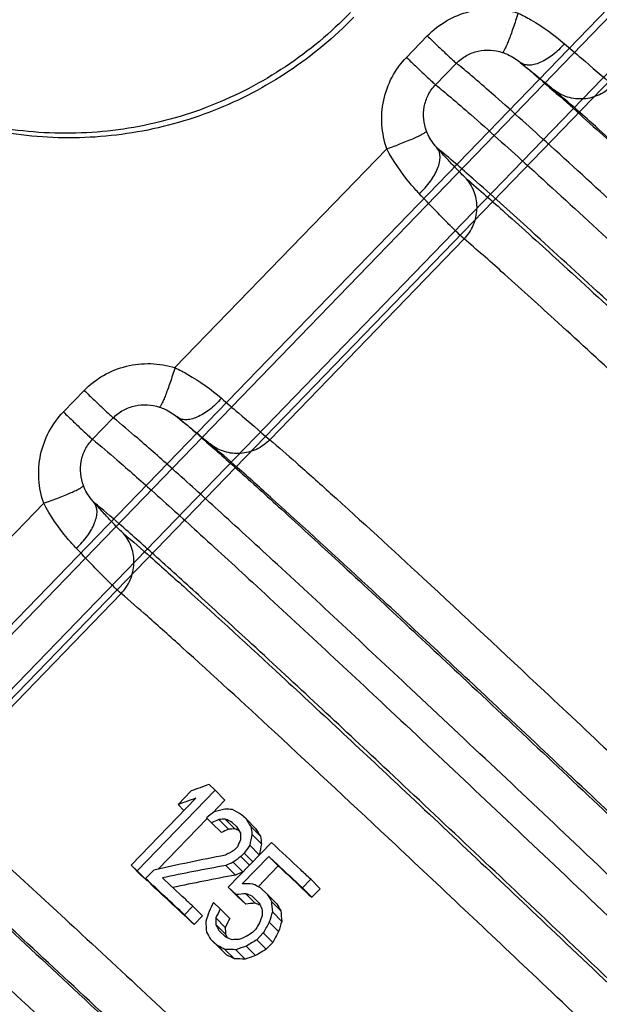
# Model space of a CAD drawing. Header units: millimetres. Extents: x 17 to 597, y 16 to 406.
# Tile 16 of 65: x 48 to 58, y 85 to 103. Entities that reach past the tile are written whole.
import ezdxf

# ---------------------------------------------------------------- set-up
doc = ezdxf.new("R2010")
doc.units = ezdxf.units.MM
doc.header["$LTSCALE"] = 32.67
doc.layers.get('0').update_dxf_attribs({"linetype": 'CONTINUOUS'})
for name, color, linetype in [('AXES', 7, 'CONTINUOUS'), ('ROUNDS', 7, 'CONTINUOUS'), ('SURFS', 7, 'CONTINUOUS')]:
    doc.layers.add(name, color=color, linetype=linetype)

msp = doc.modelspace()

# ---------------------------------------------------------------- linework, layer by layer
at = {"color": 7, "linetype": 'Continuous'}
for p, q in [((49.800845, 87.824493), (51.191138, 89.261933)), ((50.764835, 89.250927), (50.528189, 89.006256)), ((51.191138, 89.261933), (51.080928, 89.364069)), ((51.365536, 89.086231), (51.191138, 89.261933)), ((50.844283, 89.119398), (49.690635, 87.926629)), ((51.135323, 88.848211), (51.365536, 89.086231)), ((50.632858, 88.900804), (50.528189, 89.006256)), ((50.175989, 87.856345), (51.046957, 88.756848)), ((51.206712, 88.595346), (51.033254, 88.770102)), ((51.033254, 88.770102), (51.127432, 88.682635)), ((51.426834, 88.565117), (51.254068, 88.739175)), ((51.542785, 88.573519), (51.370306, 88.747288)), ((51.495643, 88.688815), (51.57281, 88.617003)), ((51.740083, 88.751891), (51.662792, 88.823828)), ((51.911646, 88.579044), (51.740083, 88.751891)), ((51.300393, 88.50838), (51.127432, 88.682635)), ((51.99841, 88.440144), (51.827366, 88.612468)), ((52.017437, 88.306135), (51.846727, 88.478122)), ((52.194023, 88.328665), (51.424925, 87.533486)), ((51.590405, 88.251793), (51.531243, 88.190625)), ((51.9778, 88.110458), (51.807415, 88.282118)), ((51.649759, 88.080121), (51.708921, 88.141289)), ((51.803662, 87.925067), (51.649759, 88.080121)), ((51.673625, 87.59227), (52.146916, 88.081611)), ((51.862824, 87.986234), (51.708921, 88.141289)), ((52.316238, 87.911023), (52.146916, 88.081611)), ((49.86569, 87.750265), (49.690635, 87.926629)), ((49.690635, 87.926629), (49.800845, 87.824493)), ((49.975242, 87.648791), (49.800845, 87.824493)), ((50.097512, 87.839401), (49.949608, 87.686482)), ((51.553846, 87.749602), (51.383299, 87.921424)), ((51.681993, 87.804619), (51.511608, 87.976279)), ((51.959387, 87.542072), (52.316238, 87.911023)), ((49.920263, 87.699728), (49.86569, 87.750265)), ((50.123168, 87.511623), (49.949608, 87.686482)), ((49.975242, 87.648791), (49.981687, 87.655454)), ((52.746071, 87.520984), (52.893974, 87.673903)), ((53.061429, 87.505195), (52.893974, 87.673903)), ((51.594613, 87.362528), (51.424925, 87.533486)), ((51.424925, 87.533486), (51.566249, 87.401487)), ((52.119475, 87.408358), (51.995769, 87.524091)), ((52.913526, 87.352276), (52.746071, 87.520984)), ((52.913526, 87.352276), (53.061429, 87.505195)), ((51.735427, 87.231043), (51.566249, 87.401487)), ((51.594613, 87.362528), (51.735427, 87.231043)), ((51.9053, 87.246989), (51.736401, 87.417151)), ((51.847865, 87.371171), (51.971571, 87.255438)), ((52.287712, 87.238862), (52.119475, 87.408358)), ((50.644015, 87.040271), (50.791919, 87.19319)), ((50.962224, 87.02161), (50.791919, 87.19319)), ((51.279744, 87.145179), (51.158699, 87.258232)), ((51.448993, 86.974664), (51.279744, 87.145179)), ((52.361712, 87.111338), (52.193786, 87.28052)), ((50.814321, 86.868691), (50.644015, 87.040271)), ((50.814321, 86.868691), (50.962224, 87.02161)), ((51.371115, 86.814548), (51.202008, 86.98492)), ((52.37729, 86.921902), (52.209661, 87.090784)), ((51.372847, 86.69648), (51.203949, 86.866642)), ((51.379957, 86.643762), (51.256251, 86.759495)), ((51.913854, 86.784946), (51.854693, 86.723778)), ((52.321912, 86.7406), (52.154456, 86.909308)), ((51.276975, 86.436687), (51.108347, 86.606576)), ((51.108347, 86.606576), (51.232053, 86.490843)), ((51.930452, 86.594481), (52.048775, 86.716817)), ((52.097795, 86.425887), (51.930452, 86.594481)), ((52.216118, 86.548222), (52.048775, 86.716817)), ((51.400291, 86.321347), (51.232053, 86.490843)), ((51.276975, 86.436687), (51.400291, 86.321347)), ((51.533452, 86.254991), (51.365526, 86.424173)), ((51.726514, 86.249058), (51.558886, 86.41794)), ((51.907782, 86.312426), (51.740326, 86.481134)), ((52.097795, 86.425887), (52.216118, 86.548222))]:
    msp.add_line(p, q, dxfattribs=at)
for centre, radius, start, end in [((-214.543338, -197.229334), 388.758975, 46.98904251, 47.1288443), ((-205.191824, -187.645252), 375.362559, 46.99801835, 47.14210498)]:
    msp.add_arc(centre, radius, start, end, dxfattribs=at)
for centre, major_axis, ratio, start_param, end_param in [((74.169241, 81.899571), (38.808277, 5.004039), 0.319652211, 2.166156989, 2.17631542), ((73.932598, 81.654904), (38.808286, 5.004049), 0.319652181, 2.166156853, 2.176315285), ((90.474114, 98.757361), (90.457524, 62.216607), 0.137182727, 1.924071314, 1.925745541), ((72.40623, 80.076775), (35.859648, 1.249148), 0.326958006, 2.186451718, 2.193139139), ((69.454077, 77.024511), (26.984799, -9.666376), 0.262312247, 2.388575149, 2.395247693), ((67.387652, 74.888012), (21.093908, -16.017878), 0.09805055, 2.483271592, 2.494913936), ((75.121748, 82.884379), (44.710565, 12.296536), 0.291307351, 2.051954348, 2.055292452), ((70.250783, 77.848234), (29.92493, -6.208765), 0.304049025, 2.314932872, 2.319933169), ((67.56446, 75.070815), (21.990067, -15.084845), 0.129743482, 2.474751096, 2.483067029), ((65.680564, 73.123034), (-16.354171, 20.918435), 0.082812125, 0.664750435, 0.674675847), ((75.121748, 82.884379), (44.030556, 12.109516), 0.291307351, 2.05704935, 2.060444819), ((70.250783, 77.848234), (29.469798, -6.114335), 0.304049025, 2.319942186, 2.325028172), ((67.56446, 75.070815), (21.655617, -14.855418), 0.129743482, 2.483108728, 2.488076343), ((65.344724, 72.775806), (-15.832099, 21.455253), 0.101382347, 0.668569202, 0.676846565), ((63.919525, 71.302277), (-10.702447, 26.553084), 0.238332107, 0.768862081, 0.775462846), ((65.680564, 73.123034), (-16.105438, 20.600284), 0.082812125, 0.660023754, 0.670116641), ((58.47371, 65.671788), (10.370155, 44.901781), 0.285443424, 1.107661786, 1.11096216), ((62.851662, 70.198201), (-7.435626, 29.567769), 0.283812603, 0.834275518, 0.839232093), ((61.337133, 68.632312), (-0.31951, 35.708183), 0.314284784, 0.978688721, 0.985276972), ((63.919525, 71.302277), (-10.539672, 26.149235), 0.238332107, 0.764302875, 0.77101446), ((76.594868, 84.407455), (53.675027, 22.721719), 0.244845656, 1.950545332, 1.953845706), ((46.197648, 52.979431), (58.793999, 92.221104), 0.136551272, 1.266363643, 1.268008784), ((61.337133, 68.632312), (-0.31465, 35.165093), 0.314284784, 0.974240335, 0.980938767), ((70.778447, 78.393792), (33.957124, -1.179669), 0.32649354, 2.190364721, 2.236926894), ((86.273742, 94.41455), (90.457843, 62.216941), 0.137182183, 1.867675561, 1.869320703), ((70.492004, 78.097636), (33.728341, -1.4706), 0.326073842, 2.187253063, 2.228685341), ((73.65748, 81.370456), (44.710488, 12.296444), 0.291307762, 2.007230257, 2.010522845), ((70.492004, 78.097636), (33.215363, -1.448233), 0.326073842, 2.19164628, 2.233336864), ((73.65748, 81.370456), (44.030481, 12.109426), 0.291307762, 2.011568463, 2.014916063), ((68.748873, 76.295393), (28.741262, -7.626475), 0.290205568, 2.273452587, 2.281621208), ((66.955097, 74.440788), (21.990065, -15.084847), 0.12974342, 2.40405634, 2.412208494), ((69.251446, 76.815009), (31.410674, -4.385867), 0.31637923, 2.205798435, 2.212329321), ((67.02402, 74.512049), (22.787861, -14.248162), 0.156176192, 2.392719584, 2.399240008), ((65.255982, 72.684054), (-15.832098, 21.455254), 0.10138241, 0.742388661, 0.750506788), ((55.994844, 63.10886), (20.499086, 54.189892), 0.24178967, 1.202182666, 1.20545906), ((56.349813, 63.475867), (20.499086, 54.189892), 0.24178967, 1.21200349, 1.215271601), ((69.251446, 76.815009), (30.932945, -4.319162), 0.31637923, 2.209594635, 2.216232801), ((67.02402, 74.512049), (22.441277, -14.03146), 0.156176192, 2.397769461, 2.403036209), ((64.900125, 72.31613), (-15.035558, 22.270397), 0.12828156, 0.752465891, 0.758961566), ((63.216491, 70.575402), (-7.435626, 29.567769), 0.283812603, 0.906313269, 0.911178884), ((63.651524, 71.025187), (-8.776646, 28.351707), 0.268405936, 0.879715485, 0.887819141), ((65.255982, 72.684054), (-15.591305, 21.128939), 0.10138241, 0.738858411, 0.747108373), ((63.651524, 71.025187), (-8.643161, 27.920502), 0.268405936, 0.87631707, 0.884551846), ((59.142241, 66.362989), (6.870248, 41.833634), 0.299190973, 1.101982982, 1.106892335), ((62.407952, 69.739444), (-7.435626, 29.567769), 0.283812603, 0.878638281, 0.883535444), ((56.349813, 63.475867), (20.187312, 53.365711), 0.24178967, 1.208073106, 1.211394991), ((59.923184, 67.170415), (10.370065, 44.901702), 0.285443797, 1.17960777, 1.182848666), ((60.818491, 68.096083), (6.870191, 41.833585), 0.299191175, 1.149195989, 1.1540515), ((62.539289, 69.875235), (-8.776645, 28.351708), 0.268405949, 0.845514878, 0.8536835), ((64.264141, 71.658579), (-15.035563, 22.270391), 0.128281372, 0.736183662, 0.742704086), ((62.407952, 69.739444), (-7.322537, 29.118069), 0.283812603, 0.874761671, 0.879739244), ((54.083891, 61.133105), (39.859804, 73.096351), 0.176358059, 1.308205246, 1.309824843), ((56.414862, 63.543122), (30.270408, 63.601375), 0.204993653, 1.293723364, 1.296957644), ((60.818491, 68.096083), (6.765702, 41.197333), 0.299191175, 1.145928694, 1.150862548), ((64.333065, 71.72984), (-15.832101, 21.455251), 0.101382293, 0.724474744, 0.732626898), ((64.264141, 71.658579), (-14.806886, 21.931678), 0.128281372, 7.015572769, 7.019448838), ((66.388037, 73.854498), (22.787866, -14.248156), 0.156176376, 2.376462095, 2.38295777), ((68.071671, 75.595226), (29.92493, -6.208765), 0.304049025, 2.214799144, 2.219664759), ((71.36498, 79.000215), (44.710494, 12.296451), 0.291307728, 1.94358014, 1.946821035), ((74.873298, 82.627504), (62.772621, 32.786319), 0.206814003, 1.835084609, 1.838318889), ((77.204265, 85.037517), (71.956141, 42.673951), 0.177556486, 1.823832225, 1.825451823), ((56.414862, 63.543122), (29.810022, 62.634054), 0.204993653, 1.290534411, 1.293820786), ((66.03218, 73.486574), (21.990069, -15.084843), 0.129743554, 2.386176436, 2.394294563), ((67.636638, 75.145441), (28.741263, -7.626474), 0.29020558, 2.239316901, 2.247420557), ((70.469671, 78.074545), (41.754763, 8.690328), 0.306711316, 1.971177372, 1.976032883), ((74.873298, 82.627504), (61.817904, 32.287668), 0.206814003, 1.838221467, 1.841507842), ((66.03218, 73.486574), (21.655619, -14.855416), 0.129743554, 2.389574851, 2.397824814), ((67.636638, 75.145441), (28.304133, -7.510482), 0.29020558, 2.242584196, 2.250818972), ((70.469671, 78.074545), (41.11971, 8.558156), 0.306711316, 1.974366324, 1.979300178)]:
    msp.add_ellipse(centre, major_axis=major_axis, ratio=ratio, start_param=start_param, end_param=end_param, dxfattribs=at)
for points, knots in [([(53.602337, 103.134358), (53.252234, 102.772383), (52.471909, 102.12147), (51.123197, 101.417632), (49.65594, 101.016101), (48.138147, 100.936193), (46.639599, 101.1814), (45.229194, 101.740735), (43.972504, 102.587803), (43.274404, 103.320185), (42.969698, 103.718083)], [0, 0, 0, 0, 0.125279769, 0.250532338, 0.375722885, 0.500804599, 0.625758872, 0.750589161, 0.875321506, 1, 1, 1, 1]), ([(53.664978, 103.052561), (53.314869, 102.690579), (52.534526, 102.039654), (51.185781, 101.33581), (49.718489, 100.934287), (48.200664, 100.854401), (46.702089, 101.099643), (45.291669, 101.659024), (44.034978, 102.506145), (43.336887, 103.238566), (43.032189, 103.636483)], [0, 0, 0, 0, 0.125279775, 0.250532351, 0.3757229, 0.500804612, 0.625758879, 0.750589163, 0.875321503, 1, 1, 1, 1]), ([(52.893974, 87.673903), (52.834318, 87.729809), (52.601151, 87.948223), (52.36779, 88.16643), (52.194023, 88.328665)], [0, 0, 0, 0, 0.255903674, 1, 1, 1, 1]), ([(52.146916, 88.081611), (52.195879, 88.035871), (52.395709, 87.849115), (52.595386, 87.662196), (52.746071, 87.520984)], [0, 0, 0, 0, 0.244972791, 1, 1, 1, 1]), ([(52.316238, 87.911023), (52.365024, 87.86546), (52.564235, 87.679334), (52.763289, 87.49304), (52.913526, 87.352276)], [0, 0, 0, 0, 0.244851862, 1, 1, 1, 1]), ([(50.791919, 87.19319), (50.745635, 87.236361), (50.56455, 87.405194), (50.383318, 87.57387), (50.248324, 87.699325)], [0, 0, 0, 0, 0.25564198, 1, 1, 1, 1])]:
    msp.add_open_spline(points, degree=3, knots=knots, dxfattribs=at)
at = {"layer": 'AXES', "color": 9, "linetype": 'Continuous'}
for p, q in [((54.601248, 102.334422), (54.972366, 102.718125)), ((55.120277, 101.846048), (55.491395, 102.229751)), ((54.250706, 100.70479), (50.473858, 96.799865)), ((55.629995, 99.096168), (52.165442, 95.514129)), ((48.483957, 96.009687), (48.855075, 96.39339)), ((49.002986, 95.521313), (49.374104, 95.905016)), ((48.133415, 94.380055), (44.356567, 90.47513)), ((49.512704, 92.771433), (46.048152, 89.189394))]:
    msp.add_line(p, q, dxfattribs=at)
at = {"layer": 'AXES', "color": 7, "linetype": 'Continuous'}
for p, q in [((56.630902, 102.244514), (56.726611, 102.166578)), ((50.513611, 95.919779), (50.609321, 95.841844))]:
    msp.add_line(p, q, dxfattribs=at)
at = {"layer": 'AXES', "color": 9, "linetype": 'Continuous'}
for points, knots in [([(54.972366, 102.718125), (55.073882, 102.823077), (55.307973, 103.005158), (55.719741, 103.169444), (56.160146, 103.215716), (56.451762, 103.167127), (56.591148, 103.1246)], [0, 0, 0, 0, 0.250212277, 0.500336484, 0.750277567, 1, 1, 1, 1]), ([(56.591148, 103.1246), (56.563463, 103.035336), (56.521548, 102.906308), (56.4639, 102.743358), (56.424893, 102.639754), (56.38988, 102.554436), (56.360246, 102.48847), (56.336822, 102.447384), (56.322024, 102.425162), (56.314272, 102.42211)], [0, 0, 0, 0, 0.369756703, 0.536550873, 0.683991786, 0.807281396, 0.902542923, 0.967038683, 1, 1, 1, 1]), ([(56.591148, 103.1246), (56.669492, 103.087706), (56.962826, 102.933814), (57.232384, 102.737245), (57.417869, 102.578191)], [0, 0, 0, 0, 0.261669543, 1, 1, 1, 1]), ([(54.972366, 102.718125), (55.033149, 102.659503), (55.146473, 102.550825), (55.298521, 102.405983), (55.410826, 102.301979), (55.469862, 102.247038), (55.491395, 102.229751)], [0, 0, 0, 0, 0.355450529, 0.660934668, 0.883767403, 1, 1, 1, 1]), ([(57.417869, 102.578191), (57.353824, 102.503838), (57.220354, 102.374534), (57.030869, 102.254527), (56.882935, 102.203903), (56.785838, 102.191125), (56.699541, 102.202754), (56.650763, 102.228401), (56.630902, 102.244514)], [0, 0, 0, 0, 0.319245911, 0.600958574, 0.720886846, 0.825476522, 0.91679731, 1, 1, 1, 1]), ([(57.417869, 102.578191), (57.51901, 102.491461), (57.807095, 102.244783), (58.095077, 101.997978), (58.282733, 101.838864)], [0, 0, 0, 0, 0.351294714, 1, 1, 1, 1]), ([(55.491395, 102.229751), (55.543577, 102.283699), (55.664831, 102.375952), (55.943676, 102.480194), (56.176144, 102.466284), (56.314271, 102.42211)], [0, 0, 0, 0, 0.254767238, 0.50775142, 1, 1, 1, 1]), ([(56.314271, 102.42211), (56.347549, 102.411465), (56.460882, 102.366898), (56.563809, 102.299174), (56.630902, 102.244514)], [0, 0, 0, 0, 0.287614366, 1, 1, 1, 1]), ([(54.250706, 100.70479), (54.203315, 100.842365), (54.14454, 101.131673), (54.175526, 101.572872), (54.325686, 101.989609), (54.499768, 102.229493), (54.601248, 102.334422)], [0, 0, 0, 0, 0.249604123, 0.499445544, 0.749597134, 1, 1, 1, 1]), ([(54.601248, 102.334422), (54.662031, 102.275799), (54.775355, 102.167122), (54.927403, 102.022279), (55.039708, 101.918276), (55.098744, 101.863335), (55.120277, 101.846048)], [0, 0, 0, 0, 0.355450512, 0.660934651, 0.883767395, 1, 1, 1, 1]), ([(68.722069, 89.877529), (67.134582, 91.39687), (64.845472, 93.579103), (61.927023, 96.336969), (60.072452, 98.077069), (58.488699, 99.549542), (57.203887, 100.728046), (56.329373, 101.514604), (55.794009, 101.979408), (55.582987, 102.156218), (55.491395, 102.229751)], [0, 0, 0, 0, 0.3641633, 0.524124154, 0.66544782, 0.785620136, 0.882504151, 0.95438247, 0.980534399, 1, 1, 1, 1]), ([(56.630902, 102.244514), (56.849306, 102.065426), (57.385374, 101.597337), (58.336671, 100.741129), (59.585245, 99.59364), (61.110332, 98.175048), (62.885527, 96.508817), (65.665576, 93.881499), (67.843561, 91.805406), (69.352636, 90.361355)], [0, 0, 0, 0, 0.048669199, 0.12259926, 0.220552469, 0.340870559, 0.481511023, 0.640085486, 1, 1, 1, 1]), ([(56.726611, 102.166578), (56.831683, 102.080985), (56.995709, 101.94687), (57.159718, 101.812699), (57.21796, 101.763316)], [0, 0, 0, 0, 0.63961082, 1, 1, 1, 1]), ([(54.958492, 101.020353), (54.90891, 101.155884), (54.886031, 101.386859), (54.98019, 101.668199), (55.068164, 101.792165), (55.120277, 101.846048)], [0, 0, 0, 0, 0.49163001, 0.744634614, 1, 1, 1, 1]), ([(55.120277, 101.846048), (55.211629, 101.772707), (55.422052, 101.596416), (55.955722, 101.133132), (56.827243, 100.349353), (58.107499, 99.175143), (59.685544, 97.708107), (61.533483, 95.974373), (64.442024, 93.226086), (66.723488, 91.051307), (68.305796, 89.537041)], [0, 0, 0, 0, 0.01948199, 0.045643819, 0.117524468, 0.214392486, 0.33453846, 0.475835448, 0.635780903, 1, 1, 1, 1]), ([(58.282733, 101.838864), (58.214465, 101.76828), (58.051304, 101.6512), (57.762226, 101.575394), (57.467184, 101.608905), (57.292516, 101.702708), (57.21796, 101.763316)], [0, 0, 0, 0, 0.252766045, 0.503820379, 0.752675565, 1, 1, 1, 1]), ([(69.387127, 90.382051), (67.979114, 91.729081), (65.382736, 94.203469), (62.286649, 97.124956), (60.19053, 99.078), (58.968552, 100.204063), (58.006911, 101.075153), (57.451407, 101.565375), (57.21796, 101.763316)], [0, 0, 0, 0, 0.350821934, 0.645728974, 0.766394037, 0.866629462, 0.944895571, 1, 1, 1, 1]), ([(54.250706, 100.70479), (54.33951, 100.735672), (54.468037, 100.782637), (54.63043, 100.847454), (54.734461, 100.891765), (54.820918, 100.931849), (54.888067, 100.966257), (54.931764, 100.993818), (54.954397, 101.011544), (54.958492, 101.020353)], [0, 0, 0, 0, 0.362253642, 0.527036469, 0.673745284, 0.797628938, 0.894820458, 0.962570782, 1, 1, 1, 1]), ([(55.151781, 100.715235), (55.134135, 100.734149), (55.054715, 100.825013), (54.9911, 100.931226), (54.958492, 101.020353)], [0, 0, 0, 0, 0.214185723, 1, 1, 1, 1]), ([(54.830746, 99.903336), (54.777145, 99.959832), (54.556476, 100.205531), (54.366515, 100.480467), (54.250706, 100.70479)], [0, 0, 0, 0, 0.235755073, 1, 1, 1, 1]), ([(54.830746, 99.903336), (54.903339, 99.970216), (55.029313, 100.109561), (55.144913, 100.304783), (55.192958, 100.457138), (55.208486, 100.580862), (55.185105, 100.672737), (55.151781, 100.715235)], [0, 0, 0, 0, 0.316901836, 0.599407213, 0.720583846, 0.826610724, 1, 1, 1, 1]), ([(55.673224, 100.166196), (55.646715, 100.188673), (55.582312, 100.251914), (55.468488, 100.369583), (55.320331, 100.529177), (55.211165, 100.649329), (55.151781, 100.715235)], [0, 0, 0, 0, 0.137655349, 0.356999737, 0.64863461, 1, 1, 1, 1]), ([(67.827204, 88.87639), (66.323416, 90.315262), (64.153232, 92.383755), (61.383291, 95.001303), (59.614864, 96.661038), (58.09562, 98.074066), (56.851738, 99.217127), (55.903805, 100.070221), (55.369522, 100.536692), (55.151781, 100.715235)], [0, 0, 0, 0, 0.359964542, 0.518521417, 0.65913389, 0.779425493, 0.877364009, 0.951299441, 1, 1, 1, 1]), ([(55.629995, 99.096168), (55.698342, 99.166833), (55.810098, 99.334146), (55.876808, 99.626103), (55.834617, 99.920708), (55.735923, 100.093171), (55.673224, 100.166196)], [0, 0, 0, 0, 0.252495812, 0.503715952, 0.752799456, 1, 1, 1, 1]), ([(55.673224, 100.166196), (55.905932, 99.968882), (56.459514, 99.480402), (57.417627, 98.612588), (58.634818, 97.491043), (60.722546, 95.545991), (63.806577, 92.636124), (66.39292, 90.171506), (67.795661, 88.829635)], [0, 0, 0, 0, 0.055143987, 0.133421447, 0.233646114, 0.354286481, 0.649144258, 1, 1, 1, 1]), ([(55.629995, 99.096168), (55.590206, 99.129906), (55.492301, 99.223331), (55.318217, 99.396524), (55.09056, 99.63069), (54.92236, 99.806775), (54.830746, 99.903336)], [0, 0, 0, 0, 0.137745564, 0.357004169, 0.648539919, 1, 1, 1, 1]), ([(67.392826, 88.096483), (66.031619, 89.398554), (63.522039, 91.789904), (60.529592, 94.613216), (58.503994, 96.500283), (57.322964, 97.588446), (56.393176, 98.430559), (55.855892, 98.904629), (55.629995, 99.096168)], [0, 0, 0, 0, 0.350875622, 0.645703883, 0.766329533, 0.866547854, 0.944832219, 1, 1, 1, 1]), ([(48.855075, 96.39339), (48.956592, 96.498342), (49.190682, 96.680423), (49.60245, 96.844709), (50.042856, 96.890981), (50.334472, 96.842393), (50.473858, 96.799865)], [0, 0, 0, 0, 0.250212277, 0.500336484, 0.750277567, 1, 1, 1, 1]), ([(50.473858, 96.799865), (50.446172, 96.710601), (50.404258, 96.581573), (50.34661, 96.418623), (50.307602, 96.315019), (50.272589, 96.229701), (50.242956, 96.163735), (50.219532, 96.122649), (50.204733, 96.100427), (50.196981, 96.097375)], [0, 0, 0, 0, 0.369756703, 0.536550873, 0.683991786, 0.807281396, 0.902542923, 0.967038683, 1, 1, 1, 1]), ([(50.473858, 96.799865), (50.552202, 96.762971), (50.845535, 96.609079), (51.115094, 96.41251), (51.300578, 96.253456)], [0, 0, 0, 0, 0.261669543, 1, 1, 1, 1]), ([(48.855075, 96.39339), (48.915858, 96.334768), (49.029182, 96.22609), (49.18123, 96.081248), (49.293535, 95.977244), (49.352571, 95.922303), (49.374104, 95.905016)], [0, 0, 0, 0, 0.355450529, 0.660934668, 0.883767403, 1, 1, 1, 1]), ([(51.300578, 96.253456), (51.236533, 96.179103), (51.103063, 96.049799), (50.913578, 95.929792), (50.765645, 95.879168), (50.668547, 95.86639), (50.58225, 95.878019), (50.533472, 95.903666), (50.513611, 95.919779)], [0, 0, 0, 0, 0.319245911, 0.600958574, 0.720886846, 0.825476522, 0.91679731, 1, 1, 1, 1]), ([(51.300578, 96.253456), (51.401719, 96.166726), (51.689804, 95.920048), (51.977786, 95.673243), (52.165442, 95.514129)], [0, 0, 0, 0, 0.351294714, 1, 1, 1, 1]), ([(49.374104, 95.905016), (49.426286, 95.958964), (49.54754, 96.051217), (49.826385, 96.155459), (50.058853, 96.141549), (50.19698, 96.097375)], [0, 0, 0, 0, 0.254767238, 0.50775142, 1, 1, 1, 1]), ([(50.19698, 96.097375), (50.230258, 96.08673), (50.343591, 96.042163), (50.446518, 95.974439), (50.513611, 95.919779)], [0, 0, 0, 0, 0.287614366, 1, 1, 1, 1]), ([(48.133415, 94.380055), (48.086024, 94.51763), (48.027249, 94.806938), (48.058235, 95.248137), (48.208395, 95.664874), (48.382477, 95.904758), (48.483957, 96.009687)], [0, 0, 0, 0, 0.249604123, 0.499445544, 0.749597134, 1, 1, 1, 1]), ([(48.483957, 96.009687), (48.54474, 95.951065), (48.658064, 95.842387), (48.810112, 95.697545), (48.922417, 95.593541), (48.981453, 95.5386), (49.002986, 95.521313)], [0, 0, 0, 0, 0.355450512, 0.660934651, 0.883767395, 1, 1, 1, 1]), ([(72.867133, 73.652155), (71.549856, 74.932736), (68.918177, 77.483474), (65.021486, 81.238857), (61.286817, 84.816602), (57.860844, 88.076503), (54.878017, 90.890691), (52.721741, 92.902174), (51.302501, 94.205365), (50.497679, 94.934033), (49.876388, 95.483648), (49.521547, 95.786644), (49.374104, 95.905016)], [0, 0, 0, 0, 0.170306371, 0.339747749, 0.501677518, 0.649744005, 0.778140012, 0.881831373, 0.923101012, 0.95675717, 0.982472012, 1, 1, 1, 1]), ([(50.513611, 95.919779), (50.664552, 95.79601), (51.022292, 95.488162), (51.640859, 94.938503), (52.428582, 94.223825), (53.797593, 92.965176), (55.861256, 91.039322), (58.70272, 88.358257), (61.955147, 85.263844), (65.49705, 81.871581), (69.196053, 78.307996), (71.696178, 75.885946), (72.949359, 74.668387)], [0, 0, 0, 0, 0.018948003, 0.045805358, 0.080326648, 0.122191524, 0.226325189, 0.354324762, 0.501413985, 0.662102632, 0.830392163, 1, 1, 1, 1]), ([(50.609321, 95.841844), (50.714392, 95.75625), (50.878419, 95.622135), (51.042427, 95.487964), (51.100669, 95.438581)], [0, 0, 0, 0, 0.63961082, 1, 1, 1, 1]), ([(48.841201, 94.695618), (48.791619, 94.831149), (48.76874, 95.062124), (48.862899, 95.343464), (48.950873, 95.46743), (49.002986, 95.521313)], [0, 0, 0, 0, 0.49163001, 0.744634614, 1, 1, 1, 1]), ([(49.002986, 95.521313), (49.150429, 95.402941), (49.50527, 95.099945), (50.126561, 94.55033), (50.931383, 93.821662), (52.350623, 92.518471), (54.506899, 90.506988), (57.489726, 87.6928), (60.915699, 84.432898), (64.650368, 80.855154), (68.547059, 77.099771), (71.178738, 74.549033), (72.496015, 73.268452)], [0, 0, 0, 0, 0.017527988, 0.04324283, 0.076898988, 0.118168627, 0.221859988, 0.350255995, 0.498322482, 0.660252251, 0.829693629, 1, 1, 1, 1]), ([(52.165442, 95.514129), (52.097174, 95.443545), (51.934013, 95.326465), (51.644935, 95.250659), (51.349894, 95.28417), (51.175225, 95.377973), (51.100669, 95.438581)], [0, 0, 0, 0, 0.252766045, 0.503820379, 0.752675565, 1, 1, 1, 1]), ([(72.100276, 75.547517), (69.790843, 77.78843), (66.37938, 81.081554), (61.94412, 85.327248), (58.938392, 88.186135), (56.292568, 90.683347), (54.094692, 92.735623), (52.575799, 94.132672), (51.635718, 94.975304), (51.262693, 95.3012), (51.100669, 95.438581)], [0, 0, 0, 0, 0.333736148, 0.491752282, 0.63676615, 0.763949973, 0.86907076, 0.948632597, 0.977968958, 1, 1, 1, 1]), ([(52.165442, 95.514129), (52.323024, 95.380516), (52.685819, 95.063556), (53.60012, 94.244031), (55.077361, 92.885294), (57.214965, 90.889297), (59.788234, 88.460565), (62.711536, 85.680077), (67.025169, 81.550812), (70.34308, 78.347994), (72.589183, 76.168533)], [0, 0, 0, 0, 0.022031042, 0.051367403, 0.13092924, 0.236050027, 0.36323385, 0.508247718, 0.666263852, 1, 1, 1, 1]), ([(48.133415, 94.380055), (48.222219, 94.410937), (48.350746, 94.457902), (48.513139, 94.522719), (48.61717, 94.56703), (48.703627, 94.607114), (48.770776, 94.641522), (48.814473, 94.669083), (48.837106, 94.686809), (48.841201, 94.695618)], [0, 0, 0, 0, 0.362253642, 0.527036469, 0.673745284, 0.797628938, 0.894820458, 0.962570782, 1, 1, 1, 1]), ([(49.034491, 94.3905), (49.016844, 94.409414), (48.937424, 94.500278), (48.873809, 94.606491), (48.841201, 94.695618)], [0, 0, 0, 0, 0.214185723, 1, 1, 1, 1]), ([(48.713455, 93.578601), (48.659855, 93.635097), (48.439185, 93.880796), (48.249224, 94.155732), (48.133415, 94.380055)], [0, 0, 0, 0, 0.235755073, 1, 1, 1, 1]), ([(48.713455, 93.578601), (48.786048, 93.645481), (48.912023, 93.784826), (49.027622, 93.980048), (49.075668, 94.132403), (49.091195, 94.256127), (49.067814, 94.348002), (49.034491, 94.3905)], [0, 0, 0, 0, 0.316901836, 0.599407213, 0.720583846, 0.826610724, 1, 1, 1, 1]), ([(49.555933, 93.841461), (49.529424, 93.863938), (49.465021, 93.927179), (49.351197, 94.044848), (49.20304, 94.204442), (49.093874, 94.324595), (49.034491, 94.3905)], [0, 0, 0, 0, 0.137655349, 0.356999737, 0.64863461, 1, 1, 1, 1]), ([(71.470238, 73.139108), (70.217058, 74.356667), (67.716932, 76.778717), (64.01793, 80.342302), (60.476027, 83.734565), (57.2236, 86.828978), (54.382136, 89.510043), (52.318473, 91.435898), (50.949462, 92.694546), (50.161738, 93.409224), (49.543171, 93.958883), (49.185432, 94.266731), (49.034491, 94.3905)], [0, 0, 0, 0, 0.169607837, 0.337897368, 0.498586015, 0.645675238, 0.773674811, 0.877808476, 0.919673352, 0.954194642, 0.981051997, 1, 1, 1, 1]), ([(49.512704, 92.771433), (49.581051, 92.842098), (49.692807, 93.009411), (49.759517, 93.301368), (49.717326, 93.595973), (49.618632, 93.768436), (49.555933, 93.841461)], [0, 0, 0, 0, 0.252495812, 0.503715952, 0.752799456, 1, 1, 1, 1]), ([(49.555933, 93.841461), (49.717957, 93.70408), (50.090982, 93.378184), (51.031063, 92.535552), (52.549955, 91.138503), (54.747832, 89.086227), (57.393656, 86.589015), (60.399384, 83.730128), (64.834644, 79.484434), (68.246107, 76.19131), (70.55554, 73.950397)], [0, 0, 0, 0, 0.022031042, 0.051367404, 0.13092924, 0.236050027, 0.36323385, 0.508247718, 0.666263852, 1, 1, 1, 1]), ([(49.512704, 92.771433), (49.472915, 92.805171), (49.375011, 92.898596), (49.200926, 93.071789), (48.973269, 93.305955), (48.805069, 93.48204), (48.713455, 93.578601)], [0, 0, 0, 0, 0.137745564, 0.357004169, 0.648539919, 1, 1, 1, 1]), ([(69.936444, 73.425837), (67.690342, 75.605299), (64.372431, 78.808116), (60.058798, 82.937381), (57.135495, 85.717869), (54.562227, 88.146601), (52.424622, 90.142598), (50.947382, 91.501336), (50.033081, 92.320861), (49.670285, 92.63782), (49.512704, 92.771433)], [0, 0, 0, 0, 0.333736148, 0.491752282, 0.63676615, 0.763949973, 0.86907076, 0.948632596, 0.977968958, 1, 1, 1, 1]), ([(56.484074, 77.231326), (54.896979, 78.750284), (52.608446, 80.931954), (49.690746, 83.689096), (47.836676, 85.428714), (46.253355, 86.900775), (44.968887, 88.078955), (44.0946, 88.865303), (43.559364, 89.329992), (43.348387, 89.506763), (43.256813, 89.580281)], [0, 0, 0, 0, 0.364167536, 0.524127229, 0.665448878, 0.7856192, 0.882502, 0.954380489, 0.980533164, 1, 1, 1, 1]), ([(44.39632, 89.595044), (44.613503, 89.416957), (45.146291, 88.951843), (46.091404, 88.10136), (47.331353, 86.96201), (48.845698, 85.553646), (50.608451, 83.899357), (53.36991, 81.290005), (55.533549, 79.22789), (57.0329, 77.793364)], [0, 0, 0, 0, 0.048727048, 0.122667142, 0.220593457, 0.340862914, 0.481451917, 0.639993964, 1, 1, 1, 1]), ([(42.885695, 89.196578), (42.977486, 89.122885), (43.189006, 88.945645), (43.725778, 88.479577), (44.602779, 87.690709), (45.891378, 86.508636), (47.479873, 85.031646), (49.339955, 83.286257), (52.266632, 80.520435), (54.56209, 78.332014), (56.153876, 76.808459)], [0, 0, 0, 0, 0.019452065, 0.045595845, 0.117472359, 0.214369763, 0.33456402, 0.475909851, 0.635883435, 1, 1, 1, 1]), ([(57.063343, 77.817913), (55.665396, 79.155092), (53.088178, 81.61083), (50.015105, 84.510134), (47.935001, 86.447925), (46.722159, 87.565366), (45.767251, 88.430205), (45.215415, 88.917101), (44.983378, 89.113846)], [0, 0, 0, 0, 0.35088586, 0.645698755, 0.766316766, 0.866531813, 0.944819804, 1, 1, 1, 1]), ([(46.048152, 89.189394), (46.272269, 88.999365), (46.804928, 88.529485), (47.726232, 87.69525), (48.895749, 86.617949), (50.90116, 84.750107), (53.86457, 81.95478), (56.349966, 79.586964), (57.698458, 78.297333)], [0, 0, 0, 0, 0.055267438, 0.133581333, 0.233774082, 0.354339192, 0.649044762, 1, 1, 1, 1]), ([(55.739425, 76.086437), (54.218891, 77.541715), (52.023995, 79.63429), (49.222022, 82.282799), (47.432133, 83.963135), (45.894356, 85.393812), (44.635591, 86.55092), (43.676987, 87.413892), (43.137045, 87.885496), (42.9172, 88.065765)], [0, 0, 0, 0, 0.359803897, 0.518416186, 0.659117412, 0.779493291, 0.877478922, 0.951398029, 1, 1, 1, 1]), ([(43.438642, 87.516726), (43.673796, 87.317338), (44.233741, 86.823089), (45.203535, 85.944427), (46.436582, 84.807917), (48.552094, 82.836399), (51.676015, 79.888076), (54.295562, 77.391133), (55.715734, 76.0322)], [0, 0, 0, 0, 0.055014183, 0.133255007, 0.233515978, 0.354238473, 0.649258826, 1, 1, 1, 1]), ([(55.524249, 75.096787), (54.121846, 76.439192), (51.533725, 78.907015), (48.446897, 81.821328), (46.3555, 83.771082), (45.136905, 84.894705), (44.179449, 85.762516), (43.627099, 86.250252), (43.395413, 86.446698)], [0, 0, 0, 0, 0.350586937, 0.645809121, 0.766636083, 0.86694533, 0.945143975, 1, 1, 1, 1])]:
    msp.add_open_spline(points, degree=3, knots=knots, dxfattribs=at)
at = {"layer": 'ROUNDS', "color": 9, "linetype": 'Continuous'}
for points, knots in [([(61.725558, 59.720177), (60.164329, 61.239365), (57.037539, 64.272392), (52.401201, 68.743164), (47.949925, 73.009117), (43.872708, 76.889224), (40.786082, 79.801397), (38.630558, 81.814962), (37.294751, 83.052623), (36.165986, 84.086703), (35.256793, 84.907068), (34.576159, 85.503974), (34.196793, 85.82368), (34.043505, 85.940929)], [0, 0, 0, 0, 0.17137845, 0.342707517, 0.50670829, 0.656423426, 0.785505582, 0.840558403, 0.888482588, 0.928769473, 0.960993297, 0.984817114, 1, 1, 1, 1]), ([(61.8533, 60.418365), (60.365928, 61.86528), (57.388001, 64.753421), (52.970045, 69.013675), (48.719542, 73.088012), (44.805945, 76.814326), (41.385076, 80.044339), (38.903331, 82.361813), (37.262464, 83.870936), (36.325352, 84.721214), (35.596389, 85.368393), (35.177759, 85.727841), (35.002672, 85.870205)], [0, 0, 0, 0, 0.168248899, 0.336360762, 0.497633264, 0.645646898, 0.774513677, 0.879107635, 0.92096016, 0.955271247, 0.981702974, 1, 1, 1, 1])]:
    msp.add_open_spline(points, degree=3, knots=knots, dxfattribs=at)
at = {"layer": 'SURFS', "color": 6, "linetype": 'Continuous'}
for p, q in [((63.257605, 108.447625), (36.842031, 81.13627)), ((63.832642, 107.891449), (37.417068, 80.580093))]:
    msp.add_line(p, q, dxfattribs=at)
at = {"layer": 'SURFS', "color": 7, "linetype": 'Continuous'}
for p, q in [((36.905368, 81.023211), (63.320942, 108.334566)), ((37.478479, 80.470473), (63.894053, 107.781829))]:
    msp.add_line(p, q, dxfattribs=at)

doc.saveas('drawing.dxf')
